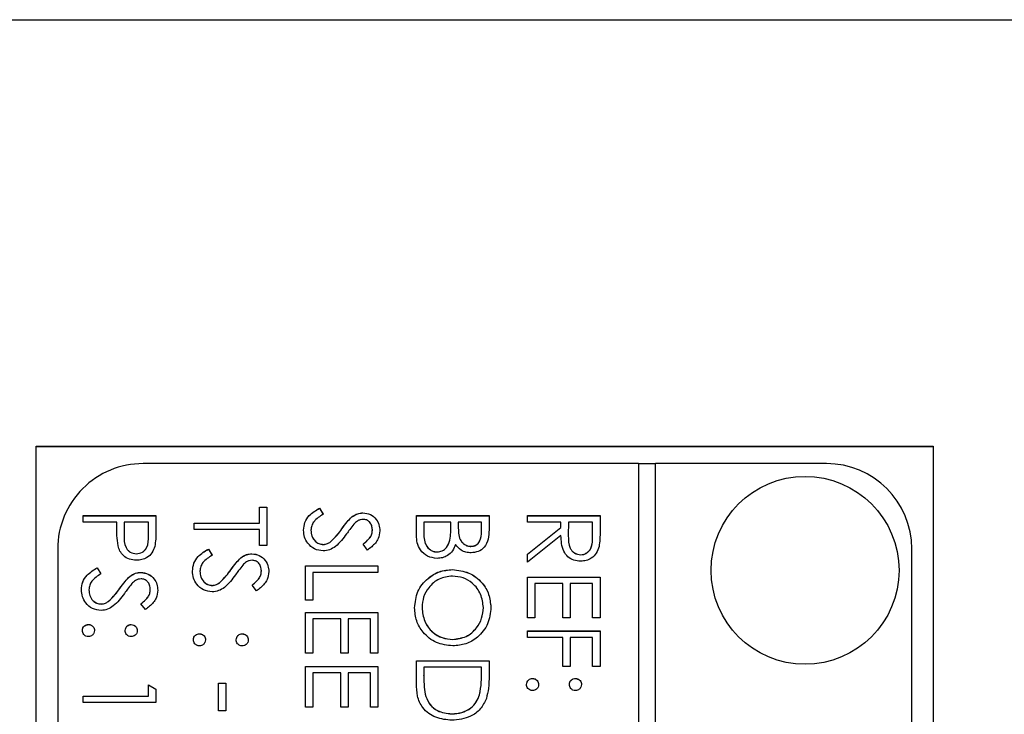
# Model space of a CAD drawing. Header units: millimetres. Extents: x 265 to 1951, y 68 to 1428.
# Tile 21 of 38: x 740 to 763, y 737 to 753. Entities that reach past the tile are written whole.
import ezdxf

# ---------------------------------------------------------------- set-up
doc = ezdxf.new("R2010")
doc.units = ezdxf.units.MM

msp = doc.modelspace()

# ---------------------------------------------------------------- linework, layer by layer
at = {"color": 7, "linetype": 'Continuous', "lineweight": 25}
for p, q in [((688.557, 753.199), (751.057, 753.199)), ((751.057, 753.199), (813.557, 753.199)), ((740.557, 696.199), (740.557, 743.209)), ((740.557, 743.209), (761.557, 743.209)), ((761.557, 743.192), (740.557, 743.192)), ((761.557, 743.209), (761.557, 696.199)), ((754.657, 742.802), (743.057, 742.802)), ((754.657, 742.802), (754.657, 682.816)), ((755.057, 742.8), (754.657, 742.8)), ((759.057, 742.802), (755.057, 742.802)), ((755.057, 682.816), (755.057, 742.802)), ((745.783, 741.781), (745.957, 741.781)), ((745.783, 741.41), (745.783, 741.781)), ((745.783, 741.779), (745.957, 741.779)), ((745.957, 741.781), (745.957, 740.887)), ((747.185, 741.759), (747.271, 741.615)), ((747.185, 741.757), (747.185, 741.759)), ((747.185, 741.757), (747.271, 741.613)), ((741.657, 741.432), (741.657, 741.585)), ((741.657, 741.585), (743.357, 741.585)), ((741.657, 741.582), (743.357, 741.582)), ((743.357, 741.585), (743.357, 741.251)), ((747.945, 741.553), (747.945, 741.555)), ((748.204, 741.648), (748.204, 741.65)), ((749.457, 741.125), (749.457, 741.585)), ((749.457, 741.585), (751.157, 741.585)), ((749.457, 741.582), (751.157, 741.582)), ((751.157, 741.585), (751.157, 741.253)), ((752.057, 741.432), (752.057, 741.585)), ((752.057, 741.585), (753.757, 741.585)), ((752.057, 741.582), (753.757, 741.582)), ((753.757, 741.585), (753.757, 741.245)), ((742.442, 741.432), (741.657, 741.432)), ((742.442, 741.311), (742.442, 741.432)), ((742.616, 741.432), (742.612, 741.135)), ((743.183, 741.432), (742.616, 741.432)), ((743.183, 741.121), (743.183, 741.432)), ((744.257, 741.41), (745.783, 741.41)), ((744.257, 741.258), (744.257, 741.41)), ((744.257, 741.408), (745.783, 741.408)), ((745.783, 741.258), (744.257, 741.258)), ((745.783, 741.408), (745.783, 741.41)), ((745.783, 740.887), (745.783, 741.258)), ((746.988, 741.24), (746.988, 741.242)), ((747.714, 741.274), (747.714, 741.277)), ((748.426, 741.246), (748.426, 741.248)), ((749.631, 741.432), (749.631, 741.215)), ((750.264, 741.432), (749.631, 741.432)), ((749.631, 741.213), (749.631, 741.215)), ((750.264, 741.331), (750.264, 741.432)), ((750.264, 741.329), (750.264, 741.331)), ((750.438, 741.432), (750.438, 741.33)), ((750.983, 741.432), (750.438, 741.432)), ((750.438, 741.327), (750.438, 741.33)), ((750.983, 741.225), (750.983, 741.432)), ((750.983, 741.223), (750.983, 741.225)), ((752.842, 741.432), (752.057, 741.432)), ((752.057, 740.684), (752.842, 741.308)), ((752.057, 740.682), (752.842, 741.306)), ((752.842, 741.308), (752.842, 741.432)), ((752.842, 741.306), (752.842, 741.308)), ((753.016, 741.432), (753.014, 741.121)), ((753.583, 741.432), (753.016, 741.432)), ((753.583, 741.113), (753.583, 741.432)), ((742.612, 741.129), (742.612, 741.126)), ((743.183, 741.119), (743.183, 741.121)), ((750.243, 741.011), (750.243, 741.013)), ((752.842, 741.12), (752.057, 740.495)), ((753.014, 741.115), (753.014, 741.113)), ((753.583, 741.111), (753.583, 741.113)), ((741.057, 740.803), (741.057, 684.816)), ((744.585, 740.8), (744.671, 740.657)), ((744.585, 740.798), (744.585, 740.8)), ((744.585, 740.798), (744.671, 740.654)), ((745.957, 740.887), (745.783, 740.887)), ((747.276, 740.907), (747.276, 740.909)), ((747.443, 740.968), (747.443, 740.97)), ((748.313, 740.778), (748.208, 740.916)), ((750.733, 740.863), (750.733, 740.866)), ((761.057, 684.816), (761.057, 740.803)), ((742.9, 740.689), (742.9, 740.691)), ((745.345, 740.594), (745.345, 740.596)), ((745.604, 740.689), (745.604, 740.691)), ((749.94, 740.733), (749.94, 740.735)), ((752.057, 740.495), (752.057, 740.684)), ((753.303, 740.667), (753.303, 740.669)), ((741.985, 740.364), (742.071, 740.221)), ((741.985, 740.362), (741.985, 740.364)), ((741.985, 740.362), (742.071, 740.219)), ((745.114, 740.316), (745.114, 740.318)), ((745.826, 740.287), (745.826, 740.289)), ((746.857, 739.602), (746.857, 740.408)), ((746.857, 740.408), (748.557, 740.408)), ((746.857, 740.406), (748.557, 740.406)), ((748.557, 740.408), (748.557, 740.255)), ((750.3, 740.319), (750.3, 740.321)), ((742.745, 740.158), (742.745, 740.16)), ((743.004, 740.253), (743.004, 740.255)), ((744.388, 740.281), (744.388, 740.283)), ((747.031, 740.255), (747.031, 739.602)), ((748.557, 740.255), (747.031, 740.255)), ((752.057, 739.188), (752.057, 740.147)), ((752.057, 740.147), (753.757, 740.147)), ((752.057, 740.144), (753.757, 740.144)), ((753.757, 740.147), (753.757, 739.188)), ((741.788, 739.845), (741.788, 739.848)), ((742.514, 739.88), (742.514, 739.882)), ((743.226, 739.852), (743.226, 739.854)), ((744.676, 739.948), (744.676, 739.95)), ((744.843, 740.009), (744.843, 740.011)), ((745.713, 739.82), (745.608, 739.958)), ((752.231, 739.994), (752.231, 739.188)), ((752.885, 739.994), (752.231, 739.994)), ((752.885, 739.188), (752.885, 739.994)), ((753.06, 739.994), (753.06, 739.188)), ((753.583, 739.994), (753.06, 739.994)), ((753.583, 739.188), (753.583, 739.994)), ((747.031, 739.602), (746.857, 739.602)), ((742.076, 739.512), (742.076, 739.515)), ((742.243, 739.573), (742.243, 739.576)), ((743.113, 739.384), (743.008, 739.522)), ((749.588, 739.429), (749.588, 739.431)), ((751.026, 739.429), (751.026, 739.431)), ((746.857, 738.36), (746.857, 739.318)), ((746.857, 739.318), (748.557, 739.318)), ((746.857, 739.316), (748.557, 739.316)), ((747.031, 739.166), (747.031, 738.36)), ((747.685, 739.166), (747.031, 739.166)), ((747.685, 738.36), (747.685, 739.166)), ((747.86, 739.166), (747.86, 738.36)), ((748.383, 739.166), (747.86, 739.166)), ((748.383, 738.36), (748.383, 739.166)), ((748.557, 739.318), (748.557, 738.36)), ((752.231, 739.188), (752.057, 739.188)), ((753.06, 739.188), (752.885, 739.188)), ((753.757, 739.188), (753.583, 739.188)), ((741.777, 739.033), (741.777, 739.035)), ((742.78, 739.033), (742.78, 739.035)), ((744.377, 738.815), (744.377, 738.817)), ((745.38, 738.815), (745.38, 738.817)), ((750.308, 738.684), (750.308, 738.687)), ((752.057, 738.73), (752.057, 738.883)), ((752.057, 738.883), (753.757, 738.883)), ((752.057, 738.881), (753.757, 738.881)), ((752.885, 738.73), (752.057, 738.73)), ((752.885, 738.055), (752.885, 738.73)), ((753.06, 738.73), (753.06, 738.055)), ((753.583, 738.73), (753.06, 738.73)), ((753.583, 738.055), (753.583, 738.73)), ((753.757, 738.883), (753.757, 738.055)), ((747.031, 738.36), (746.857, 738.36)), ((747.86, 738.36), (747.685, 738.36)), ((748.557, 738.36), (748.383, 738.36)), ((746.857, 737.096), (746.857, 738.055)), ((746.857, 738.055), (748.557, 738.055)), ((746.857, 738.053), (748.557, 738.053)), ((748.557, 738.055), (748.557, 737.096)), ((749.457, 738.185), (751.157, 738.185)), ((749.457, 737.659), (749.457, 738.185)), ((749.457, 738.183), (751.157, 738.183)), ((749.631, 738.033), (749.631, 737.838)), ((750.983, 738.033), (749.631, 738.033)), ((750.983, 737.913), (750.983, 738.033)), ((751.157, 738.185), (751.157, 737.842)), ((753.06, 738.055), (752.885, 738.055)), ((753.757, 738.055), (753.583, 738.055)), ((747.031, 737.902), (747.031, 737.096)), ((747.685, 737.902), (747.031, 737.902)), ((747.685, 737.096), (747.685, 737.902)), ((747.86, 737.902), (747.86, 737.096)), ((748.383, 737.902), (747.86, 737.902)), ((748.383, 737.096), (748.383, 737.902)), ((749.631, 737.836), (749.631, 737.838)), ((750.983, 737.911), (750.983, 737.913)), ((752.177, 737.769), (752.177, 737.771)), ((753.18, 737.769), (753.18, 737.771)), ((743.183, 737.357), (743.183, 737.619)), ((743.183, 737.619), (743.357, 737.519)), ((743.183, 737.617), (743.357, 737.517)), ((744.824, 737.009), (744.824, 737.662)), ((744.824, 737.662), (744.998, 737.662)), ((744.824, 737.66), (744.998, 737.66)), ((744.998, 737.662), (744.998, 737.009)), ((741.657, 737.357), (743.183, 737.357)), ((741.657, 737.205), (741.657, 737.357)), ((741.657, 737.355), (743.183, 737.355)), ((743.183, 737.355), (743.183, 737.357)), ((743.357, 737.519), (743.357, 737.205)), ((749.675, 737.35), (749.675, 737.352)), ((750.935, 737.389), (750.935, 737.391)), ((743.357, 737.205), (741.657, 737.205)), ((747.031, 737.096), (746.857, 737.096)), ((747.86, 737.096), (747.685, 737.096)), ((748.557, 737.096), (748.383, 737.096)), ((744.998, 737.009), (744.824, 737.009)), ((750.286, 736.941), (750.286, 736.943))]:
    msp.add_line(p, q, dxfattribs=at)
msp.add_circle((758.557, 740.303), 2.2, dxfattribs=at)
for centre, start, end in [((743.057, 740.803), 89.9933, 179.9933), ((759.057, 740.803), 0.0067, 90.0067)]:
    msp.add_arc(centre, 2, start, end, dxfattribs=at)
for points, knots in [([(746.814, 741.242), (746.82, 741.305), (746.832, 741.431), (746.961, 741.624), (747.1, 741.708), (747.185, 741.759)], [0, 0, 0, 0, 0.27988, 0.559666, 1, 1, 1, 1]), ([(746.814, 741.24), (746.82, 741.303), (746.832, 741.429), (746.961, 741.622), (747.1, 741.706), (747.185, 741.757)], [0, 0, 0, 0, 0.2798798, 0.5596658, 1, 1, 1, 1]), ([(747.271, 741.615), (747.194, 741.565), (747.085, 741.494), (746.999, 741.35), (746.992, 741.278), (746.988, 741.242)], [0, 0, 0, 0, 0.559321, 0.779782, 1, 1, 1, 1]), ([(747.714, 741.277), (747.753, 741.332), (747.823, 741.431), (747.908, 741.517), (747.945, 741.555)], [0, 0, 0, 0, 0.560413, 1, 1, 1, 1]), ([(747.714, 741.274), (747.753, 741.33), (747.823, 741.429), (747.908, 741.515), (747.945, 741.553)], [0, 0, 0, 0, 0.560413, 1, 1, 1, 1]), ([(747.945, 741.555), (747.989, 741.585), (748.068, 741.638), (748.162, 741.646), (748.204, 741.65)], [0, 0, 0, 0, 0.55984, 1, 1, 1, 1]), ([(747.945, 741.553), (747.989, 741.583), (748.068, 741.636), (748.162, 741.644), (748.204, 741.648)], [0, 0, 0, 0, 0.55984, 1, 1, 1, 1]), ([(748.211, 741.497), (748.187, 741.495), (748.14, 741.491), (748.062, 741.455), (748.018, 741.412), (747.991, 741.385)], [0, 0, 0, 0, 0.279946, 0.559774, 1, 1, 1, 1]), ([(748.204, 741.65), (748.264, 741.643), (748.385, 741.628), (748.516, 741.512), (748.589, 741.373), (748.597, 741.279), (748.601, 741.231)], [0, 0, 0, 0, 0.279553, 0.558798, 0.779378, 1, 1, 1, 1]), ([(748.204, 741.648), (748.264, 741.64), (748.385, 741.626), (748.516, 741.51), (748.589, 741.371), (748.597, 741.276), (748.601, 741.229)], [0, 0, 0, 0, 0.279553, 0.558798, 0.779378, 1, 1, 1, 1]), ([(748.426, 741.248), (748.424, 741.283), (748.418, 741.352), (748.365, 741.435), (748.293, 741.489), (748.238, 741.495), (748.211, 741.497)], [0, 0, 0, 0, 0.280274, 0.559931, 0.77992, 1, 1, 1, 1]), ([(742.47, 740.878), (742.46, 740.958), (742.441, 741.102), (742.442, 741.247), (742.442, 741.311)], [0, 0, 0, 0, 0.559694, 1, 1, 1, 1]), ([(743.357, 741.251), (743.357, 741.179), (743.358, 741.049), (743.34, 740.921), (743.332, 740.864)], [0, 0, 0, 0, 0.560314, 1, 1, 1, 1]), ([(747.274, 740.757), (747.204, 740.766), (747.065, 740.785), (746.917, 740.921), (746.827, 741.078), (746.818, 741.187), (746.814, 741.242)], [0, 0, 0, 0, 0.279183, 0.559085, 0.779446, 1, 1, 1, 1]), ([(746.988, 741.242), (746.992, 741.196), (747.002, 741.105), (747.07, 740.993), (747.168, 740.923), (747.24, 740.914), (747.276, 740.909)], [0, 0, 0, 0, 0.280276, 0.560148, 0.780153, 1, 1, 1, 1]), ([(746.988, 741.24), (746.992, 741.194), (747.002, 741.103), (747.07, 740.991), (747.168, 740.92), (747.24, 740.911), (747.276, 740.907)], [0, 0, 0, 0, 0.280276, 0.560148, 0.780153, 1, 1, 1, 1]), ([(747.443, 740.97), (747.499, 741.022), (747.599, 741.116), (747.679, 741.227), (747.714, 741.277)], [0, 0, 0, 0, 0.559496, 1, 1, 1, 1]), ([(747.443, 740.968), (747.499, 741.02), (747.599, 741.114), (747.679, 741.225), (747.714, 741.274)], [0, 0, 0, 0, 0.559496, 1, 1, 1, 1]), ([(747.991, 741.385), (747.959, 741.344), (747.901, 741.269), (747.846, 741.191), (747.822, 741.157)], [0, 0, 0, 0, 0.559906, 1, 1, 1, 1]), ([(748.208, 740.916), (748.245, 740.946), (748.305, 740.994), (748.378, 741.074), (748.419, 741.157), (748.424, 741.218), (748.426, 741.248)], [0, 0, 0, 0, 0.340409, 0.560482, 0.78018, 1, 1, 1, 1]), ([(748.208, 740.914), (748.245, 740.944), (748.305, 740.992), (748.378, 741.072), (748.419, 741.155), (748.424, 741.216), (748.426, 741.246)], [0, 0, 0, 0, 0.340409, 0.560482, 0.78018, 1, 1, 1, 1]), ([(748.601, 741.231), (748.593, 741.168), (748.581, 741.063), (748.499, 740.939), (748.411, 740.853), (748.346, 740.803), (748.313, 740.778)], [0, 0, 0, 0, 0.338729, 0.558835, 0.779344, 1, 1, 1, 1]), ([(749.631, 741.215), (749.632, 741.104), (749.632, 740.937), (749.762, 740.791), (749.859, 740.742), (749.913, 740.737), (749.94, 740.735)], [0, 0, 0, 0, 0.49936, 0.748736, 0.874399, 1, 1, 1, 1]), ([(749.631, 741.213), (749.632, 741.102), (749.632, 740.935), (749.762, 740.789), (749.859, 740.74), (749.913, 740.735), (749.94, 740.733)], [0, 0, 0, 0, 0.49936, 0.748736, 0.874399, 1, 1, 1, 1]), ([(750.243, 741.013), (750.251, 741.072), (750.264, 741.178), (750.264, 741.284), (750.264, 741.331)], [0, 0, 0, 0, 0.559734, 1, 1, 1, 1]), ([(750.243, 741.011), (750.251, 741.07), (750.264, 741.176), (750.264, 741.282), (750.264, 741.329)], [0, 0, 0, 0, 0.559734, 1, 1, 1, 1]), ([(750.438, 741.33), (750.438, 741.223), (750.438, 741.089), (750.525, 740.958), (750.584, 740.907), (750.655, 740.872), (750.707, 740.868), (750.733, 740.866)], [0, 0, 0, 0, 0.498607, 0.624009, 0.749401, 0.874736, 1, 1, 1, 1]), ([(750.438, 741.327), (750.438, 741.221), (750.438, 741.087), (750.525, 740.956), (750.584, 740.904), (750.655, 740.87), (750.707, 740.865), (750.733, 740.863)], [0, 0, 0, 0, 0.498607, 0.624009, 0.749401, 0.874736, 1, 1, 1, 1]), ([(750.733, 740.866), (750.775, 740.871), (750.838, 740.878), (750.902, 740.932), (750.975, 741.033), (750.979, 741.14), (750.983, 741.225)], [0, 0, 0, 0, 0.249284, 0.374925, 0.500645, 1, 1, 1, 1]), ([(750.733, 740.863), (750.775, 740.868), (750.838, 740.876), (750.902, 740.93), (750.975, 741.031), (750.979, 741.138), (750.983, 741.223)], [0, 0, 0, 0, 0.249284, 0.374925, 0.500645, 1, 1, 1, 1]), ([(751.157, 741.253), (751.156, 741.18), (751.152, 741.035), (751.066, 740.844), (750.907, 740.732), (750.793, 740.719), (750.736, 740.713)], [0, 0, 0, 0, 0.281317, 0.559922, 0.779935, 1, 1, 1, 1]), ([(753.757, 741.245), (753.757, 741.172), (753.758, 741.043), (753.741, 740.916), (753.734, 740.859)], [0, 0, 0, 0, 0.56024, 1, 1, 1, 1]), ([(742.612, 741.135), (742.612, 741.031), (742.612, 740.901), (742.697, 740.776), (742.775, 740.711), (742.85, 740.699), (742.9, 740.691)], [0, 0, 0, 0, 0.499721, 0.62535, 0.751083, 1, 1, 1, 1]), ([(742.612, 741.132), (742.612, 741.029), (742.612, 740.899), (742.697, 740.774), (742.775, 740.708), (742.85, 740.697), (742.9, 740.689)], [0, 0, 0, 0, 0.499721, 0.62535, 0.751083, 1, 1, 1, 1]), ([(742.9, 740.691), (742.949, 740.699), (743.023, 740.711), (743.099, 740.773), (743.185, 740.893), (743.184, 741.02), (743.183, 741.121)], [0, 0, 0, 0, 0.248969, 0.374729, 0.500383, 1, 1, 1, 1]), ([(742.9, 740.689), (742.949, 740.697), (743.023, 740.708), (743.099, 740.771), (743.185, 740.891), (743.184, 741.018), (743.183, 741.119)], [0, 0, 0, 0, 0.248969, 0.374729, 0.500383, 1, 1, 1, 1]), ([(747.822, 741.157), (747.743, 741.05), (747.633, 740.902), (747.429, 740.776), (747.325, 740.763), (747.274, 740.757)], [0, 0, 0, 0, 0.560115, 0.780284, 1, 1, 1, 1]), ([(749.94, 740.582), (749.863, 740.592), (749.711, 740.613), (749.549, 740.765), (749.467, 740.945), (749.461, 741.065), (749.457, 741.125)], [0, 0, 0, 0, 0.279141, 0.558654, 0.779059, 1, 1, 1, 1]), ([(749.94, 740.735), (749.981, 740.74), (750.065, 740.75), (750.186, 740.848), (750.222, 740.951), (750.243, 741.013)], [0, 0, 0, 0, 0.279944, 0.560429, 1, 1, 1, 1]), ([(749.94, 740.733), (749.981, 740.738), (750.065, 740.748), (750.186, 740.846), (750.222, 740.948), (750.243, 741.011)], [0, 0, 0, 0, 0.279944, 0.560429, 1, 1, 1, 1]), ([(753.302, 740.517), (753.249, 740.521), (753.141, 740.53), (752.998, 740.614), (752.856, 740.806), (752.847, 740.99), (752.842, 741.12)], [0, 0, 0, 0, 0.1871202, 0.3739789, 0.5609112, 1, 1, 1, 1]), ([(753.014, 741.121), (753.014, 741.017), (753.014, 740.886), (753.097, 740.757), (753.176, 740.69), (753.252, 740.677), (753.303, 740.669)], [0, 0, 0, 0, 0.499827, 0.625498, 0.751208, 1, 1, 1, 1]), ([(753.014, 741.119), (753.014, 741.014), (753.014, 740.884), (753.097, 740.755), (753.176, 740.687), (753.252, 740.675), (753.303, 740.667)], [0, 0, 0, 0, 0.499827, 0.625498, 0.751208, 1, 1, 1, 1]), ([(753.303, 740.669), (753.328, 740.671), (753.378, 740.675), (753.445, 740.709), (753.503, 740.757), (753.586, 740.883), (753.584, 741.011), (753.583, 741.113)], [0, 0, 0, 0, 0.125307, 0.250617, 0.375954, 0.501281, 1, 1, 1, 1]), ([(753.303, 740.667), (753.328, 740.669), (753.378, 740.673), (753.445, 740.707), (753.503, 740.754), (753.586, 740.88), (753.584, 741.009), (753.583, 741.111)], [0, 0, 0, 0, 0.125307, 0.250617, 0.375954, 0.501281, 1, 1, 1, 1]), ([(742.901, 740.539), (742.845, 740.543), (742.733, 740.551), (742.597, 740.636), (742.509, 740.752), (742.483, 740.836), (742.47, 740.878)], [0, 0, 0, 0, 0.2800989, 0.5593238, 0.7794579, 1, 1, 1, 1]), ([(743.332, 740.864), (743.313, 740.813), (743.276, 740.709), (743.161, 740.603), (743.03, 740.546), (742.944, 740.541), (742.901, 740.539)], [0, 0, 0, 0, 0.279705, 0.559381, 0.779509, 1, 1, 1, 1]), ([(744.214, 740.283), (744.22, 740.346), (744.232, 740.472), (744.361, 740.666), (744.5, 740.749), (744.585, 740.8)], [0, 0, 0, 0, 0.27988, 0.559666, 1, 1, 1, 1]), ([(744.214, 740.281), (744.22, 740.344), (744.232, 740.47), (744.361, 740.664), (744.5, 740.747), (744.585, 740.798)], [0, 0, 0, 0, 0.27988, 0.559666, 1, 1, 1, 1]), ([(747.276, 740.909), (747.31, 740.913), (747.37, 740.921), (747.421, 740.955), (747.443, 740.97)], [0, 0, 0, 0, 0.55899, 1, 1, 1, 1]), ([(747.276, 740.907), (747.31, 740.911), (747.37, 740.919), (747.421, 740.953), (747.443, 740.968)], [0, 0, 0, 0, 0.55899, 1, 1, 1, 1]), ([(750.374, 740.909), (750.354, 740.859), (750.312, 740.757), (750.198, 740.65), (750.068, 740.592), (749.983, 740.585), (749.94, 740.582)], [0, 0, 0, 0, 0.2803823, 0.5596055, 0.7797648, 1, 1, 1, 1]), ([(750.736, 740.713), (750.696, 740.716), (750.616, 740.722), (750.479, 740.778), (750.414, 740.86), (750.374, 740.909)], [0, 0, 0, 0, 0.280867, 0.561527, 1, 1, 1, 1]), ([(753.734, 740.859), (753.716, 740.806), (753.681, 740.699), (753.566, 740.587), (753.434, 740.525), (753.346, 740.52), (753.302, 740.517)], [0, 0, 0, 0, 0.279797, 0.5595, 0.779626, 1, 1, 1, 1]), ([(744.671, 740.657), (744.594, 740.606), (744.485, 740.536), (744.399, 740.392), (744.392, 740.319), (744.388, 740.283)], [0, 0, 0, 0, 0.559321, 0.779782, 1, 1, 1, 1]), ([(745.114, 740.318), (745.153, 740.373), (745.223, 740.472), (745.308, 740.558), (745.345, 740.596)], [0, 0, 0, 0, 0.560413, 1, 1, 1, 1]), ([(745.114, 740.316), (745.153, 740.371), (745.223, 740.47), (745.308, 740.556), (745.345, 740.594)], [0, 0, 0, 0, 0.560413, 1, 1, 1, 1]), ([(745.345, 740.596), (745.389, 740.626), (745.468, 740.68), (745.562, 740.688), (745.604, 740.691)], [0, 0, 0, 0, 0.55984, 1, 1, 1, 1]), ([(745.345, 740.594), (745.389, 740.624), (745.468, 740.678), (745.562, 740.686), (745.604, 740.689)], [0, 0, 0, 0, 0.55984, 1, 1, 1, 1]), ([(745.611, 740.539), (745.587, 740.537), (745.54, 740.533), (745.462, 740.496), (745.418, 740.453), (745.391, 740.427)], [0, 0, 0, 0, 0.279946, 0.559774, 1, 1, 1, 1]), ([(745.604, 740.691), (745.664, 740.684), (745.785, 740.669), (745.916, 740.553), (745.989, 740.414), (745.997, 740.32), (746.001, 740.272)], [0, 0, 0, 0, 0.279553, 0.558798, 0.779378, 1, 1, 1, 1]), ([(745.604, 740.689), (745.664, 740.682), (745.785, 740.667), (745.916, 740.551), (745.989, 740.412), (745.997, 740.318), (746.001, 740.27)], [0, 0, 0, 0, 0.279553, 0.558798, 0.779378, 1, 1, 1, 1]), ([(745.826, 740.289), (745.824, 740.324), (745.818, 740.393), (745.765, 740.476), (745.693, 740.53), (745.638, 740.536), (745.611, 740.539)], [0, 0, 0, 0, 0.280274, 0.559931, 0.77992, 1, 1, 1, 1]), ([(741.614, 739.848), (741.62, 739.91), (741.632, 740.036), (741.761, 740.23), (741.9, 740.313), (741.985, 740.364)], [0, 0, 0, 0, 0.27988, 0.559666, 1, 1, 1, 1]), ([(741.614, 739.845), (741.62, 739.908), (741.632, 740.034), (741.761, 740.228), (741.9, 740.311), (741.985, 740.362)], [0, 0, 0, 0, 0.27988, 0.559666, 1, 1, 1, 1]), ([(744.843, 740.011), (744.899, 740.064), (744.999, 740.157), (745.079, 740.269), (745.114, 740.318)], [0, 0, 0, 0, 0.5594958, 1, 1, 1, 1]), ([(744.843, 740.009), (744.899, 740.062), (744.999, 740.155), (745.079, 740.267), (745.114, 740.316)], [0, 0, 0, 0, 0.559496, 1, 1, 1, 1]), ([(745.391, 740.427), (745.359, 740.385), (745.301, 740.31), (745.246, 740.232), (745.222, 740.198)], [0, 0, 0, 0, 0.559906, 1, 1, 1, 1]), ([(745.608, 739.958), (745.645, 739.987), (745.705, 740.035), (745.778, 740.115), (745.819, 740.198), (745.824, 740.259), (745.826, 740.289)], [0, 0, 0, 0, 0.340409, 0.560482, 0.78018, 1, 1, 1, 1]), ([(745.608, 739.955), (745.645, 739.985), (745.705, 740.033), (745.778, 740.113), (745.819, 740.196), (745.824, 740.257), (745.826, 740.287)], [0, 0, 0, 0, 0.340409, 0.560482, 0.78018, 1, 1, 1, 1]), ([(749.414, 739.425), (749.428, 739.556), (749.457, 739.82), (749.698, 740.113), (749.989, 740.293), (750.196, 740.312), (750.3, 740.321)], [0, 0, 0, 0, 0.279663, 0.559354, 0.779636, 1, 1, 1, 1]), ([(749.414, 739.423), (749.428, 739.554), (749.457, 739.818), (749.698, 740.111), (749.989, 740.291), (750.196, 740.31), (750.3, 740.319)], [0, 0, 0, 0, 0.279663, 0.559354, 0.779636, 1, 1, 1, 1]), ([(750.3, 740.321), (750.431, 740.305), (750.693, 740.274), (750.992, 740.041), (751.17, 739.747), (751.19, 739.541), (751.201, 739.438)], [0, 0, 0, 0, 0.279731, 0.559327, 0.77968, 1, 1, 1, 1]), ([(750.3, 740.319), (750.431, 740.303), (750.693, 740.272), (750.992, 740.039), (751.17, 739.745), (751.19, 739.539), (751.201, 739.436)], [0, 0, 0, 0, 0.279731, 0.559327, 0.77968, 1, 1, 1, 1]), ([(742.071, 740.221), (741.994, 740.17), (741.885, 740.1), (741.799, 739.956), (741.792, 739.884), (741.788, 739.848)], [0, 0, 0, 0, 0.559321, 0.779782, 1, 1, 1, 1]), ([(742.514, 739.882), (742.553, 739.937), (742.623, 740.036), (742.708, 740.123), (742.745, 740.16)], [0, 0, 0, 0, 0.560413, 1, 1, 1, 1]), ([(742.514, 739.88), (742.553, 739.935), (742.623, 740.034), (742.708, 740.12), (742.745, 740.158)], [0, 0, 0, 0, 0.560413, 1, 1, 1, 1]), ([(742.745, 740.16), (742.789, 740.19), (742.868, 740.244), (742.962, 740.252), (743.004, 740.255)], [0, 0, 0, 0, 0.55984, 1, 1, 1, 1]), ([(742.745, 740.158), (742.789, 740.188), (742.868, 740.242), (742.962, 740.25), (743.004, 740.253)], [0, 0, 0, 0, 0.55984, 1, 1, 1, 1]), ([(743.011, 740.103), (742.987, 740.101), (742.94, 740.097), (742.862, 740.06), (742.818, 740.017), (742.791, 739.991)], [0, 0, 0, 0, 0.279946, 0.559774, 1, 1, 1, 1]), ([(743.004, 740.255), (743.064, 740.248), (743.185, 740.233), (743.316, 740.117), (743.389, 739.979), (743.397, 739.884), (743.401, 739.837)], [0, 0, 0, 0, 0.279553, 0.558798, 0.779378, 1, 1, 1, 1]), ([(743.004, 740.253), (743.064, 740.246), (743.185, 740.231), (743.316, 740.115), (743.389, 739.976), (743.397, 739.882), (743.401, 739.835)], [0, 0, 0, 0, 0.2795526, 0.5587984, 0.7793777, 1, 1, 1, 1]), ([(743.226, 739.854), (743.224, 739.888), (743.218, 739.957), (743.165, 740.04), (743.093, 740.095), (743.038, 740.1), (743.011, 740.103)], [0, 0, 0, 0, 0.280274, 0.559931, 0.77992, 1, 1, 1, 1]), ([(744.674, 739.798), (744.604, 739.807), (744.465, 739.826), (744.317, 739.962), (744.227, 740.119), (744.218, 740.229), (744.214, 740.283)], [0, 0, 0, 0, 0.279183, 0.559085, 0.779446, 1, 1, 1, 1]), ([(744.388, 740.283), (744.392, 740.238), (744.402, 740.146), (744.47, 740.035), (744.568, 739.964), (744.64, 739.955), (744.676, 739.95)], [0, 0, 0, 0, 0.280276, 0.560148, 0.780153, 1, 1, 1, 1]), ([(744.388, 740.281), (744.392, 740.236), (744.402, 740.144), (744.47, 740.033), (744.568, 739.962), (744.64, 739.953), (744.676, 739.948)], [0, 0, 0, 0, 0.280276, 0.560148, 0.780153, 1, 1, 1, 1]), ([(745.222, 740.198), (745.143, 740.092), (745.033, 739.943), (744.829, 739.817), (744.725, 739.804), (744.674, 739.798)], [0, 0, 0, 0, 0.560115, 0.780284, 1, 1, 1, 1]), ([(746.001, 740.272), (745.993, 740.209), (745.981, 740.104), (745.899, 739.98), (745.811, 739.894), (745.746, 739.844), (745.713, 739.82)], [0, 0, 0, 0, 0.338729, 0.558835, 0.779344, 1, 1, 1, 1]), ([(750.3, 740.168), (750.193, 740.155), (749.979, 740.129), (749.748, 739.924), (749.609, 739.683), (749.595, 739.515), (749.588, 739.431)], [0, 0, 0, 0, 0.279416, 0.559077, 0.779478, 1, 1, 1, 1]), ([(751.026, 739.431), (751.012, 739.538), (750.985, 739.753), (750.795, 739.998), (750.554, 740.145), (750.385, 740.161), (750.3, 740.168)], [0, 0, 0, 0, 0.279627, 0.55935, 0.77963, 1, 1, 1, 1]), ([(742.074, 739.362), (742.004, 739.372), (741.865, 739.391), (741.717, 739.526), (741.627, 739.683), (741.618, 739.793), (741.614, 739.848)], [0, 0, 0, 0, 0.279183, 0.559085, 0.779446, 1, 1, 1, 1]), ([(741.788, 739.848), (741.792, 739.802), (741.802, 739.711), (741.87, 739.599), (741.968, 739.528), (742.04, 739.519), (742.076, 739.515)], [0, 0, 0, 0, 0.2802764, 0.5601478, 0.7801531, 1, 1, 1, 1]), ([(741.788, 739.845), (741.792, 739.8), (741.802, 739.708), (741.87, 739.597), (741.968, 739.526), (742.04, 739.517), (742.076, 739.512)], [0, 0, 0, 0, 0.2802764, 0.5601478, 0.7801531, 1, 1, 1, 1]), ([(742.243, 739.576), (742.299, 739.628), (742.399, 739.722), (742.479, 739.833), (742.514, 739.882)], [0, 0, 0, 0, 0.559496, 1, 1, 1, 1]), ([(742.243, 739.573), (742.299, 739.626), (742.399, 739.719), (742.479, 739.831), (742.514, 739.88)], [0, 0, 0, 0, 0.559496, 1, 1, 1, 1]), ([(742.791, 739.991), (742.759, 739.949), (742.701, 739.874), (742.646, 739.797), (742.622, 739.762)], [0, 0, 0, 0, 0.559906, 1, 1, 1, 1]), ([(743.008, 739.522), (743.045, 739.551), (743.105, 739.599), (743.178, 739.679), (743.219, 739.763), (743.224, 739.823), (743.226, 739.854)], [0, 0, 0, 0, 0.340409, 0.560482, 0.78018, 1, 1, 1, 1]), ([(743.008, 739.52), (743.045, 739.549), (743.105, 739.597), (743.178, 739.677), (743.219, 739.76), (743.224, 739.821), (743.226, 739.852)], [0, 0, 0, 0, 0.340409, 0.560482, 0.78018, 1, 1, 1, 1]), ([(743.401, 739.837), (743.393, 739.773), (743.381, 739.668), (743.299, 739.545), (743.211, 739.458), (743.146, 739.409), (743.113, 739.384)], [0, 0, 0, 0, 0.338729, 0.558835, 0.779344, 1, 1, 1, 1]), ([(744.676, 739.95), (744.71, 739.955), (744.77, 739.962), (744.821, 739.996), (744.843, 740.011)], [0, 0, 0, 0, 0.55899, 1, 1, 1, 1]), ([(744.676, 739.948), (744.71, 739.952), (744.77, 739.96), (744.821, 739.994), (744.843, 740.009)], [0, 0, 0, 0, 0.55899, 1, 1, 1, 1]), ([(742.622, 739.762), (742.543, 739.656), (742.433, 739.508), (742.229, 739.381), (742.125, 739.368), (742.074, 739.362)], [0, 0, 0, 0, 0.560115, 0.780284, 1, 1, 1, 1]), ([(742.076, 739.515), (742.11, 739.519), (742.17, 739.526), (742.221, 739.56), (742.243, 739.576)], [0, 0, 0, 0, 0.5589902, 1, 1, 1, 1]), ([(742.076, 739.512), (742.11, 739.517), (742.17, 739.524), (742.221, 739.558), (742.243, 739.573)], [0, 0, 0, 0, 0.5589902, 1, 1, 1, 1]), ([(750.308, 738.534), (750.176, 738.549), (749.912, 738.579), (749.62, 738.821), (749.44, 739.114), (749.422, 739.321), (749.414, 739.425)], [0, 0, 0, 0, 0.27963, 0.559343, 0.779597, 1, 1, 1, 1]), ([(749.588, 739.431), (749.6, 739.323), (749.625, 739.107), (749.811, 738.857), (750.053, 738.71), (750.223, 738.694), (750.308, 738.687)], [0, 0, 0, 0, 0.27983, 0.559389, 0.779654, 1, 1, 1, 1]), ([(749.588, 739.429), (749.6, 739.321), (749.625, 739.105), (749.811, 738.855), (750.053, 738.708), (750.223, 738.692), (750.308, 738.684)], [0, 0, 0, 0, 0.27983, 0.559389, 0.779654, 1, 1, 1, 1]), ([(751.201, 739.438), (751.187, 739.305), (751.159, 739.039), (750.918, 738.741), (750.621, 738.56), (750.412, 738.543), (750.308, 738.534)], [0, 0, 0, 0, 0.279767, 0.559358, 0.779571, 1, 1, 1, 1]), ([(750.308, 738.687), (750.416, 738.7), (750.632, 738.726), (750.866, 738.933), (751.001, 739.177), (751.018, 739.346), (751.026, 739.431)], [0, 0, 0, 0, 0.279468, 0.55887, 0.779516, 1, 1, 1, 1]), ([(750.308, 738.684), (750.416, 738.697), (750.632, 738.724), (750.866, 738.93), (751.001, 739.175), (751.018, 739.344), (751.026, 739.429)], [0, 0, 0, 0, 0.279468, 0.55887, 0.779516, 1, 1, 1, 1]), ([(741.635, 738.894), (741.638, 738.914), (741.643, 738.956), (741.681, 739.002), (741.728, 739.031), (741.761, 739.034), (741.777, 739.035)], [0, 0, 0, 0, 0.279581, 0.559143, 0.779575, 1, 1, 1, 1]), ([(741.635, 738.891), (741.638, 738.912), (741.643, 738.954), (741.681, 739), (741.728, 739.028), (741.761, 739.032), (741.777, 739.033)], [0, 0, 0, 0, 0.279581, 0.559143, 0.779575, 1, 1, 1, 1]), ([(741.777, 739.035), (741.798, 739.033), (741.84, 739.028), (741.886, 738.989), (741.914, 738.943), (741.917, 738.91), (741.919, 738.894)], [0, 0, 0, 0, 0.279576, 0.559284, 0.779552, 1, 1, 1, 1]), ([(741.777, 739.033), (741.798, 739.031), (741.84, 739.026), (741.886, 738.987), (741.914, 738.941), (741.917, 738.908), (741.919, 738.891)], [0, 0, 0, 0, 0.279576, 0.559284, 0.779552, 1, 1, 1, 1]), ([(742.638, 738.894), (742.64, 738.914), (742.645, 738.956), (742.684, 739.002), (742.73, 739.031), (742.763, 739.034), (742.78, 739.035)], [0, 0, 0, 0, 0.279647, 0.559299, 0.779615, 1, 1, 1, 1]), ([(742.638, 738.891), (742.64, 738.912), (742.645, 738.954), (742.684, 739), (742.73, 739.029), (742.763, 739.032), (742.78, 739.033)], [0, 0, 0, 0, 0.279647, 0.559299, 0.779615, 1, 1, 1, 1]), ([(742.78, 739.035), (742.8, 739.033), (742.842, 739.027), (742.888, 738.989), (742.917, 738.943), (742.92, 738.91), (742.921, 738.894)], [0, 0, 0, 0, 0.279585, 0.559454, 0.779697, 1, 1, 1, 1]), ([(742.78, 739.033), (742.8, 739.03), (742.842, 739.025), (742.888, 738.987), (742.917, 738.941), (742.92, 738.908), (742.921, 738.891)], [0, 0, 0, 0, 0.279585, 0.559454, 0.779697, 1, 1, 1, 1]), ([(741.777, 738.752), (741.756, 738.754), (741.714, 738.759), (741.668, 738.798), (741.64, 738.844), (741.637, 738.877), (741.635, 738.894)], [0, 0, 0, 0, 0.279469, 0.559358, 0.779674, 1, 1, 1, 1]), ([(741.919, 738.894), (741.916, 738.873), (741.912, 738.831), (741.873, 738.785), (741.826, 738.756), (741.793, 738.753), (741.777, 738.752)], [0, 0, 0, 0, 0.279602, 0.559212, 0.779475, 1, 1, 1, 1]), ([(742.78, 738.752), (742.759, 738.754), (742.717, 738.759), (742.671, 738.798), (742.642, 738.844), (742.639, 738.877), (742.638, 738.894)], [0, 0, 0, 0, 0.279517, 0.559326, 0.779544, 1, 1, 1, 1]), ([(742.921, 738.894), (742.919, 738.873), (742.914, 738.831), (742.875, 738.785), (742.829, 738.756), (742.796, 738.753), (742.78, 738.752)], [0, 0, 0, 0, 0.2796016, 0.559212, 0.7794752, 1, 1, 1, 1]), ([(744.235, 738.676), (744.238, 738.697), (744.243, 738.738), (744.281, 738.784), (744.328, 738.813), (744.361, 738.816), (744.377, 738.817)], [0, 0, 0, 0, 0.2795812, 0.5591432, 0.7795754, 1, 1, 1, 1]), ([(744.235, 738.674), (744.238, 738.694), (744.243, 738.736), (744.281, 738.782), (744.328, 738.811), (744.361, 738.814), (744.377, 738.815)], [0, 0, 0, 0, 0.279581, 0.559143, 0.779575, 1, 1, 1, 1]), ([(744.377, 738.534), (744.356, 738.537), (744.314, 738.541), (744.268, 738.58), (744.24, 738.626), (744.237, 738.659), (744.235, 738.676)], [0, 0, 0, 0, 0.279469, 0.559358, 0.779674, 1, 1, 1, 1]), ([(744.377, 738.817), (744.398, 738.815), (744.44, 738.81), (744.486, 738.771), (744.514, 738.725), (744.517, 738.692), (744.519, 738.676)], [0, 0, 0, 0, 0.279576, 0.559284, 0.779552, 1, 1, 1, 1]), ([(744.377, 738.815), (744.398, 738.813), (744.44, 738.808), (744.486, 738.769), (744.514, 738.723), (744.517, 738.69), (744.519, 738.674)], [0, 0, 0, 0, 0.2795762, 0.5592837, 0.7795524, 1, 1, 1, 1]), ([(744.519, 738.676), (744.516, 738.655), (744.512, 738.613), (744.473, 738.567), (744.426, 738.538), (744.393, 738.535), (744.377, 738.534)], [0, 0, 0, 0, 0.279602, 0.559212, 0.779475, 1, 1, 1, 1]), ([(745.238, 738.676), (745.24, 738.697), (745.245, 738.738), (745.284, 738.785), (745.33, 738.813), (745.363, 738.816), (745.38, 738.817)], [0, 0, 0, 0, 0.2796468, 0.5592988, 0.7796148, 1, 1, 1, 1]), ([(745.238, 738.674), (745.24, 738.694), (745.245, 738.736), (745.284, 738.782), (745.33, 738.811), (745.363, 738.814), (745.38, 738.815)], [0, 0, 0, 0, 0.2796468, 0.5592988, 0.7796148, 1, 1, 1, 1]), ([(745.38, 738.534), (745.359, 738.536), (745.317, 738.541), (745.271, 738.58), (745.242, 738.626), (745.239, 738.659), (745.238, 738.676)], [0, 0, 0, 0, 0.279517, 0.559326, 0.779544, 1, 1, 1, 1]), ([(745.38, 738.817), (745.4, 738.815), (745.442, 738.81), (745.488, 738.771), (745.517, 738.725), (745.52, 738.692), (745.521, 738.676)], [0, 0, 0, 0, 0.279585, 0.559454, 0.779697, 1, 1, 1, 1]), ([(745.38, 738.815), (745.4, 738.813), (745.442, 738.807), (745.488, 738.769), (745.517, 738.723), (745.52, 738.69), (745.521, 738.674)], [0, 0, 0, 0, 0.279585, 0.559454, 0.779697, 1, 1, 1, 1]), ([(745.521, 738.676), (745.519, 738.655), (745.514, 738.613), (745.475, 738.567), (745.429, 738.538), (745.396, 738.535), (745.38, 738.534)], [0, 0, 0, 0, 0.2796016, 0.559212, 0.7794752, 1, 1, 1, 1]), ([(749.631, 737.838), (749.631, 737.746), (749.631, 737.583), (749.661, 737.422), (749.675, 737.352)], [0, 0, 0, 0, 0.560426, 1, 1, 1, 1]), ([(749.631, 737.836), (749.631, 737.744), (749.631, 737.581), (749.661, 737.42), (749.675, 737.35)], [0, 0, 0, 0, 0.560426, 1, 1, 1, 1]), ([(750.935, 737.391), (750.952, 737.488), (750.983, 737.661), (750.983, 737.836), (750.983, 737.913)], [0, 0, 0, 0, 0.559542, 1, 1, 1, 1]), ([(750.935, 737.389), (750.952, 737.486), (750.983, 737.659), (750.983, 737.834), (750.983, 737.911)], [0, 0, 0, 0, 0.559542, 1, 1, 1, 1]), ([(751.157, 737.842), (751.157, 737.74), (751.157, 737.558), (751.114, 737.381), (751.096, 737.303)], [0, 0, 0, 0, 0.560445, 1, 1, 1, 1]), ([(752.035, 737.63), (752.038, 737.651), (752.043, 737.692), (752.081, 737.738), (752.128, 737.767), (752.161, 737.77), (752.177, 737.771)], [0, 0, 0, 0, 0.279581, 0.559143, 0.779575, 1, 1, 1, 1]), ([(752.035, 737.628), (752.038, 737.648), (752.043, 737.69), (752.081, 737.736), (752.128, 737.765), (752.161, 737.768), (752.177, 737.769)], [0, 0, 0, 0, 0.2795812, 0.5591432, 0.7795754, 1, 1, 1, 1]), ([(752.177, 737.771), (752.198, 737.769), (752.24, 737.764), (752.286, 737.726), (752.314, 737.679), (752.317, 737.646), (752.319, 737.63)], [0, 0, 0, 0, 0.279576, 0.559284, 0.779552, 1, 1, 1, 1]), ([(752.177, 737.769), (752.198, 737.767), (752.24, 737.762), (752.286, 737.723), (752.314, 737.677), (752.317, 737.644), (752.319, 737.628)], [0, 0, 0, 0, 0.279576, 0.559284, 0.779552, 1, 1, 1, 1]), ([(753.038, 737.63), (753.04, 737.651), (753.045, 737.693), (753.084, 737.739), (753.13, 737.767), (753.163, 737.77), (753.18, 737.771)], [0, 0, 0, 0, 0.279647, 0.559299, 0.779615, 1, 1, 1, 1]), ([(753.038, 737.628), (753.04, 737.649), (753.045, 737.69), (753.084, 737.736), (753.13, 737.765), (753.163, 737.768), (753.18, 737.769)], [0, 0, 0, 0, 0.279647, 0.559299, 0.779615, 1, 1, 1, 1]), ([(753.18, 737.771), (753.2, 737.769), (753.242, 737.764), (753.288, 737.725), (753.317, 737.679), (753.32, 737.646), (753.321, 737.63)], [0, 0, 0, 0, 0.279585, 0.559454, 0.779697, 1, 1, 1, 1]), ([(753.18, 737.769), (753.2, 737.767), (753.242, 737.762), (753.288, 737.723), (753.317, 737.677), (753.32, 737.644), (753.321, 737.628)], [0, 0, 0, 0, 0.279585, 0.559454, 0.779697, 1, 1, 1, 1]), ([(750.286, 736.791), (750.158, 736.803), (749.903, 736.828), (749.599, 737.048), (749.466, 737.358), (749.46, 737.558), (749.457, 737.659)], [0, 0, 0, 0, 0.280124, 0.559248, 0.778837, 1, 1, 1, 1]), ([(752.177, 737.488), (752.156, 737.491), (752.114, 737.496), (752.068, 737.534), (752.04, 737.581), (752.037, 737.613), (752.035, 737.63)], [0, 0, 0, 0, 0.279469, 0.559358, 0.779674, 1, 1, 1, 1]), ([(752.319, 737.63), (752.316, 737.609), (752.312, 737.567), (752.273, 737.521), (752.226, 737.492), (752.193, 737.489), (752.177, 737.488)], [0, 0, 0, 0, 0.2796016, 0.559212, 0.7794752, 1, 1, 1, 1]), ([(753.18, 737.488), (753.159, 737.49), (753.117, 737.495), (753.071, 737.534), (753.042, 737.58), (753.039, 737.613), (753.038, 737.63)], [0, 0, 0, 0, 0.279517, 0.559326, 0.779544, 1, 1, 1, 1]), ([(753.321, 737.63), (753.319, 737.609), (753.314, 737.567), (753.275, 737.521), (753.229, 737.492), (753.196, 737.489), (753.18, 737.488)], [0, 0, 0, 0, 0.279602, 0.559212, 0.779475, 1, 1, 1, 1]), ([(749.675, 737.352), (749.704, 737.284), (749.764, 737.148), (749.979, 736.977), (750.17, 736.956), (750.286, 736.943)], [0, 0, 0, 0, 0.280536, 0.561015, 1, 1, 1, 1]), ([(749.675, 737.35), (749.704, 737.282), (749.764, 737.146), (749.979, 736.975), (750.17, 736.954), (750.286, 736.941)], [0, 0, 0, 0, 0.2805364, 0.5610151, 1, 1, 1, 1]), ([(750.286, 736.943), (750.366, 736.949), (750.525, 736.96), (750.725, 737.065), (750.868, 737.216), (750.913, 737.333), (750.935, 737.391)], [0, 0, 0, 0, 0.280178, 0.559765, 0.779797, 1, 1, 1, 1]), ([(750.286, 736.941), (750.366, 736.947), (750.525, 736.958), (750.725, 737.063), (750.868, 737.213), (750.913, 737.33), (750.935, 737.389)], [0, 0, 0, 0, 0.280178, 0.559765, 0.779797, 1, 1, 1, 1]), ([(751.096, 737.303), (751.054, 737.216), (750.97, 737.043), (750.683, 736.833), (750.436, 736.807), (750.286, 736.791)], [0, 0, 0, 0, 0.280264, 0.560715, 1, 1, 1, 1])]:
    msp.add_open_spline(points, degree=3, knots=knots, dxfattribs=at)

doc.saveas('drawing.dxf')
